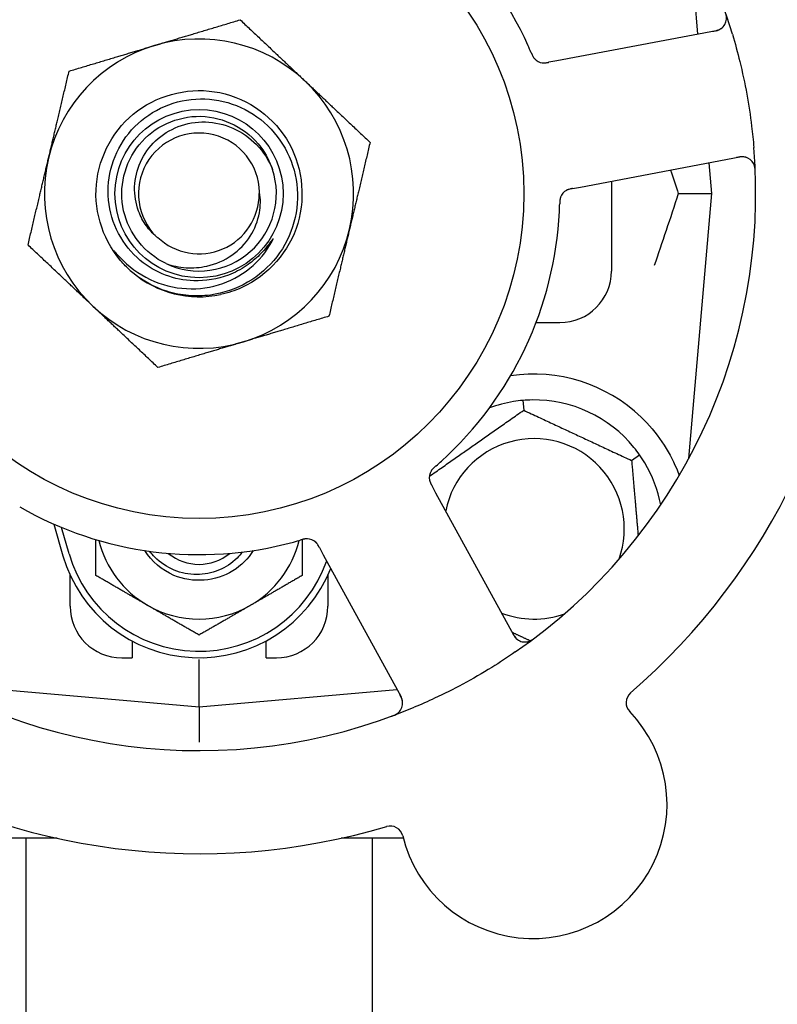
# Model space of a CAD drawing. Header units: inches. Extents: x 24 to 1128, y -69 to 748.
# Tile 31 of 256: x 121.55 to 123.39, y 223.11 to 225.5. Entities that reach past the tile are written whole.
import ezdxf

# ---------------------------------------------------------------- set-up
doc = ezdxf.new("R2010")
doc.units = ezdxf.units.IN
doc.header["$LTSCALE"] = 32
doc.header["$MEASUREMENT"] = 0
doc.layers.add('Dimension (ANSI)', color=7, linetype='Continuous', lineweight=25)
doc.layers.add('Visible (ANSI)', color=7, linetype='Continuous', lineweight=30)
doc.styles.add('Note Text (ANSI)', font='tahoma.ttf')
doc.dimstyles.new('SB Fraction-16 (ANSI)', dxfattribs={"dimscale": 32, "dimtxt": 0.125, "dimasz": 0.098425, "dimexe": 0.125, "dimexo": 0.0625, "dimgap": 0.031496, "dimtad": 0, "dimtih": 1, "dimtoh": 1, "dimdec": 4, "dimrnd": 1e-08, "dimzin": 0, "dimdsep": 46, "dimlunit": 5, "dimtxsty": 'Note Text (ANSI)', "dimcen": 0.09, "dimdle": 0.393701, "dimclrd": 256, "dimclre": 256, "dimclrt": 256, "dimadec": 0, "dimazin": 3, "dimtfac": 0.96, "dimtofl": 0, "dimtmove": 0, "dimatfit": 3, "dimfxl": 1, "dimfrac": 2, "dimtolj": 1, "dimtzin": 12, "dimlwd": -1, "dimlwe": -1, "dimarcsym": 0})

# ---------------------------------------------------------------- blocks, each defined once
blk = doc.blocks.new('*D15')
at = {"layer": 'Defpoints', "color": 0, "transparency": 16777216}
for p in [(157.2904, 468.9837), (65.9568, 162.272), (120.1654, 162.272)]:
    blk.add_point(p, dxfattribs=at)
at = {"layer": 'Dimension (ANSI)', "transparency": 16777216}
for p, q in [((155.2904, 468.9837), (61.9568, 468.9837)), ((65.9568, 465.8341), (65.9568, 331.6609)), ((65.9568, 165.4216), (65.9568, 324.5948)), ((118.1654, 162.272), (61.9568, 162.272))]:
    blk.add_line(p, q, dxfattribs=at)
for points in [[(65.4319, 465.8341), (66.4817, 465.8341), (65.9568, 468.9837)], [(65.4319, 165.4216), (66.4817, 165.4216), (65.9568, 162.272)]]:
    blk.add_solid(points, dxfattribs=at)
at = {"layer": 'Dimension (ANSI)', "transparency": 16777216, "insert": (53.754, 330.653), "char_height": 4, "attachment_point": 1, "style": 'Note Text (ANSI)'}
blk.add_mtext('\\A1;306 11/16', dxfattribs=at)

msp = doc.modelspace()

# ---------------------------------------------------------------- linework, layer by layer
at = {"layer": 'Visible (ANSI)'}
for p, q in [((123.19602, 225.46495), (123.17369, 225.72019)), ((123.24003, 225.47325), (122.85383, 225.4004)), ((122.85383, 225.4004), (122.83428, 225.39671)), ((122.91158, 225.0943), (123.29778, 225.16715)), ((123.22986, 225.0782), (123.22331, 225.1531)), ((122.98611, 225.10836), (122.98611, 224.8907)), ((122.89206, 225.09061), (122.91158, 225.0943)), ((123.14839, 225.0782), (123.22986, 225.0782)), ((123.17369, 224.43622), (123.22986, 225.0782)), ((122.8034, 224.7657), (122.86111, 224.7657)), ((122.77137, 224.57701), (122.77345, 224.55328)), ((123.03508, 224.43128), (123.05459, 224.44494)), ((122.56068, 224.35251), (122.55113, 224.36997)), ((122.74931, 224.00773), (122.56068, 224.35251)), ((121.63378, 224.27727), (121.65611, 224.2007)), ((121.67111, 224.20508), (121.65236, 224.26935)), ((122.27787, 224.22043), (122.2874, 224.203)), ((122.2874, 224.203), (122.47604, 223.85822)), ((121.67361, 224.0782), (121.67361, 224.15375)), ((122.29861, 224.15375), (122.29861, 224.0782)), ((121.82361, 223.99404), (121.82361, 223.9532)), ((122.14861, 223.9532), (122.14861, 223.99404)), ((121.79861, 223.9532), (121.82361, 223.9532)), ((121.98611, 223.83445), (121.98611, 223.94903)), ((122.14861, 223.9532), (122.17361, 223.9532)), ((121.34412, 223.89062), (121.98611, 223.83445)), ((121.98611, 223.83445), (122.46606, 223.87644)), ((121.98611, 223.83445), (121.98611, 223.74846)), ((121.64173, 223.5157), (121.37861, 223.5157)), ((121.56611, 223.5157), (121.56611, 221.1642)), ((122.48159, 223.5157), (122.33048, 223.5157)), ((122.40611, 223.5157), (122.40611, 221.1642))]:
    msp.add_line(p, q, dxfattribs=at)
for radius in [0.7875, 0.20385]:
    msp.add_circle((121.98611, 225.0782), radius, dxfattribs=at)
for centre, radius, start, end in [((121.98611, 225.0782), 1.35, 16.62287, 76.74397), ((121.98611, 225.0782), 0.875, 24.19111, 69.17573), ((123.23424, 225.50396), 0.03125, 280.68342, 18.83549), ((121.98611, 225.0782), 0.375, 46.68342, 106.68342), ((121.98611, 225.0782), 0.375, 106.68342, 166.68342), ((122.82282, 225.42635), 0.03125, 221.46904, 263.46837), ((121.98611, 225.0782), 0.375, 346.68342, 46.68342), ((121.98611, 225.0782), 0.14696, 1.25861, 225.29572), ((121.98611, 225.0782), 1.35, 304.62287, 4.74397), ((121.98611, 225.0782), 0.375, 166.68342, 226.68342), ((123.30357, 225.13645), 0.03125, 2.53135, 100.68342), ((121.98611, 225.0782), 0.1875, 244.71096, 18.15663), ((122.89215, 225.05883), 0.03125, 118.67765, 160.13682), ((121.98611, 225.0782), 0.14583, 226.55117, 0.00317), ((121.98611, 225.0782), 0.875, 312.19111, 357.17573), ((121.98611, 225.0782), 1.6, 310.81714, 358.5497), ((121.98611, 225.0782), 0.375, 286.68342, 346.68342), ((121.98611, 225.0782), 0.25, 226.19222, 229.96044), ((122.86111, 224.8907), 0.125, 270, 0), ((121.98611, 225.0782), 0.25, 229.96044, 282.10596), ((121.98611, 225.0782), 0.375, 226.68342, 286.68342), ((122.79861, 224.2657), 0.375, 46.24547, 98.78707), ((122.79861, 224.2657), 0.3125, 99.15807, 110.27972), ((122.79861, 224.2657), 0.3125, 39.15807, 90.84193), ((122.79861, 224.2657), 0.21875, 340.34111, 168.47873), ((122.79861, 224.2657), 0.3125, 10.71622, 30.84193), ((122.57577, 224.39003), 0.03125, 149.46904, 191.46837), ((121.98611, 225.0782), 0.875, 240.19111, 285.17573), ((121.98611, 224.29695), 0.25, 193.73904, 240), ((121.98611, 224.29695), 0.25, 300, 346.26096), ((122.24767, 224.21052), 0.03125, 46.67765, 88.13682), ((121.98611, 224.29695), 0.34375, 196.2602, 338.3076), ((121.98611, 224.29695), 0.32812, 196.2602, 340.60541), ((121.98611, 224.29695), 0.11727, 230.56429, 309.43571), ((121.98611, 224.29695), 0.25, 240, 300), ((121.79861, 224.0782), 0.125, 180, 270), ((122.17361, 224.0782), 0.125, 270, 0), ((122.79861, 224.2657), 0.21875, 248.88811, 289.65889), ((122.77672, 224.02273), 0.03125, 208.68342, 306.83549), ((121.98611, 225.0782), 1.35, 232.62287, 292.74397), ((123.05318, 223.84437), 0.03125, 130.85452, 223.80207), ((122.44862, 223.84322), 0.03125, 290.53135, 28.68342), ((122.79606, 223.59778), 0.325, 193.56477, 43.80207), ((121.98611, 225.0782), 1.6, 238.81714, 286.5497), ((122.44974, 223.51423), 0.03125, 13.56477, 106.51231)]:
    msp.add_arc(centre, radius, start, end, dxfattribs=at)
for points, weights in [([(121.87845, 225.43742), (121.9747, 225.46626), (122.08585, 225.49957)], [1, 1.0379548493, 1]), ([(122.08585, 225.49957), (122.17026, 225.41997), (122.24337, 225.35104)], [1, 1.0379548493, 1]), ([(121.67106, 225.37526), (121.7822, 225.40857), (121.87845, 225.43742)], [1, 1.0379548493, 1]), ([(121.62119, 225.16458), (121.64434, 225.26235), (121.67106, 225.37526)], [1, 1.0379548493, 1]), ([(122.24337, 225.35104), (122.31648, 225.28211), (122.40089, 225.20251)], [1, 1.0379548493, 1]), ([(122.40089, 225.20251), (122.37417, 225.08961), (122.35103, 224.99183)], [1, 1.0379548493, 1]), ([(121.57132, 224.95389), (121.59805, 225.0668), (121.62119, 225.16458)], [1, 1.0379548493, 1]), ([(122.35103, 224.99183), (122.32788, 224.89405), (122.30116, 224.78114)], [1, 1.0379548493, 1]), ([(121.72885, 224.80536), (121.65574, 224.87429), (121.57132, 224.95389)], [1, 1.0379548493, 1]), ([(121.88637, 224.65683), (121.80196, 224.73643), (121.72885, 224.80536)], [1, 1.0379548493, 1]), ([(122.30116, 224.78114), (122.19002, 224.74783), (122.09376, 224.71899)], [1, 1.0379548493, 1]), ([(122.09376, 224.71899), (121.99751, 224.69014), (121.88637, 224.65683)], [1, 1.0379548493, 1]), ([(122.54467, 224.39309), (122.65815, 224.47254), (122.77345, 224.55328)], [1.05318140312, 1.20116354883, 1.04422863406]), ([(122.77345, 224.55328), (122.90426, 224.49228), (123.03508, 224.43128)], [1.04422863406, 1.20577136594, 1.04422863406]), ([(123.03508, 224.43128), (123.0436, 224.33389), (123.05107, 224.24852)], [1.04422863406, 1.14843950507, 1.11819795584]), ([(121.73611, 224.15261), (121.73611, 224.19872), (121.73611, 224.23968)], [1, 1.02228011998, 1.01840264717]), ([(122.23611, 224.23965), (122.23611, 224.1987), (122.23611, 224.15261)], [1.01840499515, 1.02227336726, 1]), ([(121.86111, 224.08044), (121.8031, 224.11394), (121.73611, 224.15261)], [1, 1.0379548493, 1]), ([(122.23611, 224.15261), (122.16912, 224.11394), (122.11111, 224.08044)], [1, 1.0379548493, 1]), ([(121.98611, 224.00828), (121.91912, 224.04695), (121.86111, 224.08044)], [1, 1.0379548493, 1]), ([(122.11111, 224.08044), (122.0531, 224.04695), (121.98611, 224.00828)], [1, 1.0379548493, 1]), ([(122.78913, 223.99428), (122.76672, 224.00473), (122.74555, 224.0146)], [1.07843603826, 1.09878333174, 1.1102393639])]:
    msp.add_rational_spline(points, weights, degree=2, dxfattribs=at)
for points, knots in [([(123.23206, 225.47175), (123.23299, 225.47193), (123.23392, 225.4721), (123.23754, 225.47282), (123.24019, 225.47343), (123.24456, 225.47473), (123.24638, 225.47541), (123.24929, 225.47673), (123.25056, 225.47742), (123.25249, 225.47864), (123.25319, 225.47913), (123.2539, 225.47968), (123.25405, 225.4798), (123.25418, 225.4799)], [0, 0, 0, 0, 0.007248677, 0.007248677, 0.028564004, 0.028564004, 0.047482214, 0.047482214, 0.065361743, 0.065361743, 0.076705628, 0.076705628, 0.079955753, 0.079955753, 0.079955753, 0.079955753]), ([(123.27969, 225.4644), (123.28625, 225.44243), (123.29221, 225.42043), (123.30394, 225.37236), (123.30957, 225.34594), (123.31911, 225.29336), (123.32302, 225.26753), (123.32827, 225.22445), (123.33004, 225.20719), (123.33148, 225.18985)], [-0.73118965, -0.73118965, -0.73118965, -0.73118965, -0.55244576, -0.55244576, -0.34137939, -0.34137939, -0.13566771, -0.13566771, 0, 0, 0, 0]), ([(122.79167, 225.4198), (122.79149, 225.42024), (122.79129, 225.42071), (122.79107, 225.42122), (122.78915, 225.42572), (122.78647, 225.43185), (122.78427, 225.43676)], [0.48080563, 0.48080563, 0.48080563, 0.48080563, 0.5329828, 0.5329828, 0.5329828, 1, 1, 1, 1]), ([(122.79169, 225.41977), (122.7918, 225.41949), (122.79192, 225.41922), (122.79224, 225.41847), (122.79244, 225.418), (122.79307, 225.41655), (122.79352, 225.41555), (122.79449, 225.41349), (122.79502, 225.41241), (122.79614, 225.41033), (122.79672, 225.40937), (122.79792, 225.40752), (122.79853, 225.40672), (122.79932, 225.40576), (122.79954, 225.4055), (122.79971, 225.40531)], [0.001596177, 0.001596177, 0.001596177, 0.001596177, 0.00393777, 0.00393777, 0.007842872, 0.007842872, 0.016055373, 0.016055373, 0.025513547, 0.025513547, 0.037191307, 0.037191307, 0.054193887, 0.054193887, 0.06155888, 0.06155888, 0.06155888, 0.06155888]), ([(122.79169, 225.41977), (122.7919, 225.41927), (122.79211, 225.41876), (122.79254, 225.41776), (122.79275, 225.41726), (122.79348, 225.4156), (122.79401, 225.41443), (122.79491, 225.41257), (122.7953, 225.41181), (122.79623, 225.41011), (122.79676, 225.40924), (122.79775, 225.40774), (122.79823, 225.40708), (122.79903, 225.40608), (122.79938, 225.40567), (122.7996, 225.40543), (122.79962, 225.4054), (122.79963, 225.40539), (122.79963, 225.40539), (122.79963, 225.40539)], [0, 0, 0, 0, 0.004180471, 0.004180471, 0.008305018, 0.008305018, 0.018114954, 0.018114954, 0.025612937, 0.025612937, 0.036850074, 0.036850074, 0.047489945, 0.047489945, 0.056089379, 0.056089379, 0.058286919, 0.058286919, 0.058652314, 0.058652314, 0.058652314, 0.058652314]), ([(122.818, 225.39547), (122.81809, 225.39546), (122.81819, 225.39544), (122.81849, 225.3954), (122.81871, 225.39538), (122.81971, 225.39527), (122.82065, 225.3952), (122.82291, 225.39517), (122.82434, 225.39523), (122.82725, 225.39552), (122.82875, 225.39573), (122.8309, 225.39609), (122.83157, 225.39621), (122.83258, 225.39639), (122.83292, 225.39645), (122.83359, 225.39658), (122.83391, 225.39664), (122.83424, 225.3967)], [0.038929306, 0.038929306, 0.038929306, 0.038929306, 0.040726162, 0.040726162, 0.043941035, 0.043941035, 0.054249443, 0.054249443, 0.066768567, 0.066768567, 0.078206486, 0.078206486, 0.083402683, 0.083402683, 0.086046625, 0.086046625, 0.088630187, 0.088630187, 0.088630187, 0.088630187]), ([(122.8188, 225.39535), (122.8188, 225.39535), (122.81881, 225.39535), (122.81888, 225.39535), (122.8191, 225.39532), (122.81978, 225.39524), (122.82032, 225.3952), (122.82154, 225.39514), (122.82221, 225.39513), (122.82306, 225.39514), (122.82328, 225.39515), (122.82487, 225.39522), (122.82669, 225.3954), (122.8296, 225.39586), (122.83047, 225.396), (122.83182, 225.39625), (122.83229, 225.39634), (122.83325, 225.39651), (122.83375, 225.39661), (122.83424, 225.3967)], [0.028019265, 0.028019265, 0.028019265, 0.028019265, 0.028672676, 0.028672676, 0.033062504, 0.033062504, 0.040781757, 0.040781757, 0.051074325, 0.051074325, 0.054504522, 0.054504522, 0.075062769, 0.075062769, 0.083066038, 0.083066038, 0.087153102, 0.087153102, 0.091266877, 0.091266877, 0.091266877, 0.091266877]), ([(121.81305, 224.89778), (121.76239, 224.94638), (121.73373, 225.01709), (121.73627, 225.08725), (121.73881, 225.15738), (121.77249, 225.22582), (121.8265, 225.27062), (121.8805, 225.31541), (121.95396, 225.33586), (122.02333, 225.32541), (122.09432, 225.31473), (122.15981, 225.2718), (122.19794, 225.21097), (122.23567, 225.15077), (122.24598, 225.07409), (122.22547, 225.00606), (122.20499, 224.93811), (122.15413, 224.87994), (122.08951, 224.85059), (122.07319, 224.84317), (122.05606, 224.83763), (122.03853, 224.83395)], [5.2445607, 5.2445607, 5.2445607, 5.2445607, 6.086966, 6.086966, 6.086966, 6.9291128, 6.9291128, 6.9291128, 7.7710085, 7.7710085, 7.7710085, 8.6324711, 8.6324711, 8.6324711, 9.4850832, 9.4850832, 9.4850832, 10.3367446, 10.3367446, 10.3367446, 10.5518672, 10.5518672, 10.5518672, 10.5518672]), ([(121.97332, 224.86696), (121.94984, 224.86774), (121.92665, 224.87242), (121.88253, 224.88922), (121.86194, 224.90129), (121.82206, 224.93453), (121.80415, 224.95667), (121.77765, 225.0068), (121.7694, 225.03436), (121.76386, 225.09139), (121.76673, 225.12032), (121.78344, 225.17574), (121.79722, 225.20168), (121.83409, 225.24706), (121.85692, 225.26601), (121.90879, 225.29427), (121.93738, 225.30322), (121.99668, 225.30974), (122.02683, 225.30713), (122.08473, 225.29047), (122.11189, 225.27647), (122.15959, 225.23871), (122.1796, 225.21522), (122.20967, 225.16165), (122.21935, 225.13204), (122.2269, 225.07049), (122.22459, 225.03912), (122.20804, 224.97874), (122.19386, 224.95033), (122.15526, 224.90029), (122.13113, 224.8792), (122.0759, 224.84727), (122.04529, 224.83683), (122.01353, 224.83253)], [-3.5801326, -3.5801326, -3.5801326, -3.5801326, -3.4004535, -3.4004535, -3.2191752, -3.2191752, -3.0035583, -3.0035583, -2.7857358, -2.7857358, -2.5657084, -2.5657084, -2.3434763, -2.3434763, -2.1190401, -2.1190401, -1.8924003, -1.8924003, -1.6635571, -1.6635571, -1.4325112, -1.4325112, -1.1992628, -1.1992628, -0.9638125, -0.9638125, -0.7261606, -0.7261606, -0.4863077, -0.4863077, -0.244254, -0.244254, 0, 0, 0, 0]), ([(121.90601, 224.90867), (121.85472, 224.9329), (121.81569, 224.98161), (121.8032, 225.03694), (121.79072, 225.09227), (121.80507, 225.15302), (121.84098, 225.19692), (121.87682, 225.24073), (121.93336, 225.26682), (121.98995, 225.26566), (122.04664, 225.2645), (122.10216, 225.23601), (122.13616, 225.19063), (122.14838, 225.17432), (122.15773, 225.15595), (122.164, 225.13657)], [5.153766, 5.153766, 5.153766, 5.153766, 6.061332, 6.061332, 6.061332, 6.968806, 6.968806, 6.968806, 7.8744508, 7.8744508, 7.8744508, 8.7817425, 8.7817425, 8.7817425, 9.107885, 9.107885, 9.107885, 9.107885]), ([(121.88273, 224.97375), (121.87355, 224.98155), (121.86536, 224.99046), (121.85052, 225.01113), (121.84421, 225.02302), (121.8325, 225.05445), (121.82929, 225.07454), (121.83068, 225.1154), (121.83548, 225.13576), (121.85277, 225.17405), (121.86529, 225.19152), (121.89667, 225.22113), (121.91538, 225.23283), (121.95672, 225.24868), (121.97904, 225.25249), (122.02444, 225.2514), (122.04709, 225.24631), (122.08971, 225.22758), (122.10918, 225.21393), (122.14226, 225.17958), (122.1554, 225.15907), (122.16427, 225.13663)], [-1.5503297, -1.5503297, -1.5503297, -1.5503297, -1.4577971, -1.4577971, -1.3550285, -1.3550285, -1.200467, -1.200467, -1.0416694, -1.0416694, -0.8786368, -0.8786368, -0.7113708, -0.7113708, -0.5398726, -0.5398726, -0.3641439, -0.3641439, -0.1841858, -0.1841858, 0, 0, 0, 0]), ([(123.31329, 225.16615), (123.313, 225.16623), (123.31265, 225.16634), (123.31092, 225.16679), (123.30919, 225.16712), (123.30604, 225.16741), (123.30452, 225.16745), (123.30065, 225.16731), (123.29821, 225.16707), (123.29469, 225.16653), (123.29366, 225.16636), (123.29168, 225.166), (123.29074, 225.16582), (123.2898, 225.16565)], [0.058736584, 0.058736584, 0.058736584, 0.058736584, 0.064782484, 0.064782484, 0.086145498, 0.086145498, 0.103238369, 0.103238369, 0.123434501, 0.123434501, 0.131598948, 0.131598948, 0.13893919, 0.13893919, 0.13893919, 0.13893919]), ([(123.33509, 225.13076), (123.33506, 225.13139), (123.33504, 225.13201), (123.33496, 225.13369), (123.3349, 225.13476), (123.33474, 225.13675), (123.33465, 225.13767), (123.33438, 225.14002), (123.33415, 225.14148), (123.33366, 225.14398), (123.3334, 225.14508), (123.33287, 225.14694), (123.33261, 225.14772), (123.33203, 225.14928), (123.33171, 225.15001), (123.33131, 225.15082), (123.33123, 225.15099), (123.33115, 225.15113)], [0, 0, 0, 0, 0.005149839, 0.005149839, 0.013554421, 0.013554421, 0.020527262, 0.020527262, 0.031641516, 0.031641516, 0.041623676, 0.041623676, 0.051235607, 0.051235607, 0.06373445, 0.06373445, 0.067355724, 0.067355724, 0.067355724, 0.067355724]), ([(121.90601, 224.90867), (121.92174, 224.90319), (121.93812, 224.89984), (121.97151, 224.89769), (121.98834, 224.89896), (122.02668, 224.90745), (122.04749, 224.91649), (122.08351, 224.94163), (122.09859, 224.95719), (122.1212, 224.9925), (122.12883, 225.01169), (122.1354, 225.04824), (122.13563, 225.06501), (122.13303, 225.08143)], [-0.89666376, -0.89666376, -0.89666376, -0.89666376, -0.7697294, -0.7697294, -0.64162523, -0.64162523, -0.47009117, -0.47009117, -0.30597672, -0.30597672, -0.14928046, -0.14928046, -0.02134877, -0.02134877, -0.02134877, -0.02134877]), ([(122.89201, 225.0906), (122.89172, 225.09055), (122.89143, 225.09049), (122.88982, 225.09019), (122.88847, 225.08993), (122.88566, 225.08931), (122.88419, 225.08893), (122.88161, 225.08815), (122.88045, 225.08773), (122.87836, 225.08686), (122.87739, 225.08636), (122.87658, 225.08592), (122.87647, 225.08586), (122.87636, 225.0858)], [0, 0, 0, 0, 0.002309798, 0.002309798, 0.012623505, 0.012623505, 0.02433842, 0.02433842, 0.035397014, 0.035397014, 0.047442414, 0.047442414, 0.049661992, 0.049661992, 0.049661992, 0.049661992]), ([(122.89205, 225.09061), (122.89153, 225.09051), (122.89101, 225.09042), (122.89, 225.09022), (122.8895, 225.09013), (122.88838, 225.08991), (122.88777, 225.08978), (122.88559, 225.08932), (122.8842, 225.08897), (122.88206, 225.08835), (122.88113, 225.08803), (122.87949, 225.08738), (122.87879, 225.08707), (122.87765, 225.08651), (122.87715, 225.08624), (122.87686, 225.08609), (122.87682, 225.08606), (122.87682, 225.08606), (122.87682, 225.08606), (122.87682, 225.08606)], [0, 0, 0, 0, 0.004355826, 0.004355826, 0.008687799, 0.008687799, 0.014307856, 0.014307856, 0.029588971, 0.029588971, 0.043844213, 0.043844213, 0.054171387, 0.054171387, 0.06195455, 0.06195455, 0.063871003, 0.063871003, 0.063878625, 0.063878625, 0.063878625, 0.063878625]), ([(122.86303, 225.07016), (122.86294, 225.06994), (122.86284, 225.06965), (122.86256, 225.06882), (122.86237, 225.06821), (122.86203, 225.06691), (122.86188, 225.06622), (122.86162, 225.06483), (122.8615, 225.06415), (122.86128, 225.06249), (122.86117, 225.06146), (122.86105, 225.05994), (122.86101, 225.05949), (122.86091, 225.05783), (122.86086, 225.05658), (122.8608, 225.05497), (122.86079, 225.05457), (122.86077, 225.05399), (122.86077, 225.05381), (122.86076, 225.05364)], [0.044252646, 0.044252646, 0.044252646, 0.044252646, 0.05067159, 0.05067159, 0.061250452, 0.061250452, 0.07105005, 0.07105005, 0.078610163, 0.078610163, 0.087196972, 0.087196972, 0.090753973, 0.090753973, 0.100050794, 0.100050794, 0.103147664, 0.103147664, 0.104517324, 0.104517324, 0.104517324, 0.104517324]), ([(122.86289, 225.06981), (122.86289, 225.06981), (122.86288, 225.06978), (122.86283, 225.06965), (122.86278, 225.06952), (122.86264, 225.06909), (122.86252, 225.06875), (122.86217, 225.06757), (122.86193, 225.06666), (122.86155, 225.0647), (122.86139, 225.06366), (122.86111, 225.06123), (122.861, 225.05978), (122.86086, 225.05696), (122.86082, 225.05557), (122.86077, 225.05402), (122.86077, 225.05383), (122.86076, 225.05364)], [0.030853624, 0.030853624, 0.030853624, 0.030853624, 0.032941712, 0.032941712, 0.036385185, 0.036385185, 0.042347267, 0.042347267, 0.055267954, 0.055267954, 0.065838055, 0.065838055, 0.077516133, 0.077516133, 0.087897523, 0.087897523, 0.089364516, 0.089364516, 0.089364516, 0.089364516]), ([(122.16253, 224.96133), (122.16333, 224.9628), (122.16419, 224.96446), (122.16516, 224.96657), (122.16558, 224.96755), (122.16582, 224.96836), (122.16586, 224.96852), (122.16587, 224.9687), (122.16587, 224.96875), (122.16586, 224.96882), (122.16586, 224.96884), (122.16584, 224.96887), (122.16583, 224.96888), (122.1658, 224.9689), (122.16579, 224.9689), (122.16574, 224.9689), (122.16572, 224.96889), (122.16564, 224.96886), (122.16559, 224.96883), (122.1654, 224.96869), (122.16522, 224.9685), (122.16436, 224.96754), (122.1634, 224.96626), (122.15766, 224.95847), (122.14817, 224.94479), (122.13297, 224.92976)], [-0.32002064, -0.32002064, -0.32002064, -0.32002064, -0.25037654, -0.25037654, -0.22022079, -0.22022079, -0.21319305, -0.21319305, -0.21059304, -0.21059304, -0.20923641, -0.20923641, -0.20821255, -0.20821255, -0.20712521, -0.20712521, -0.2055378, -0.2055378, -0.20262718, -0.20262718, -0.19315319, -0.19315319, -0.1629071, -0.1629071, 0, 0, 0, 0]), ([(121.81305, 224.89778), (121.80521, 224.90533), (121.79785, 224.91347), (121.78584, 224.92903), (121.78215, 224.93478), (121.78032, 224.93816), (121.78, 224.93879), (121.77979, 224.93935), (121.77975, 224.93947), (121.77973, 224.93961), (121.77973, 224.93965), (121.77973, 224.9397), (121.77974, 224.93972), (121.77975, 224.93975), (121.77976, 224.93976), (121.77978, 224.93977), (121.77979, 224.93978), (121.77983, 224.93978), (121.77985, 224.93977), (121.77992, 224.93975), (121.77998, 224.93972), (121.78083, 224.93915), (121.78316, 224.93636), (121.7863, 224.93266)], [-0.28928031, -0.28928031, -0.28928031, -0.28928031, -0.16787143, -0.16787143, -0.06646306, -0.06646306, -0.04917499, -0.04917499, -0.04476579, -0.04476579, -0.04306859, -0.04306859, -0.04215282, -0.04215282, -0.04143605, -0.04143605, -0.040655, -0.040655, -0.03948059, -0.03948059, -0.0370912, -0.0370912, 0, 0, 0, 0]), ([(121.7863, 224.93266), (121.80613, 224.90931), (121.83013, 224.88987), (121.88434, 224.86096), (121.91408, 224.85184), (121.97449, 224.84582), (122.00453, 224.84862), (122.0609, 224.86552), (122.08677, 224.87911), (122.131, 224.91502), (122.14915, 224.93672), (122.16253, 224.96133)], [-1.1317323, -1.1317323, -1.1317323, -1.1317323, -0.8984595, -0.8984595, -0.6634575, -0.6634575, -0.435379, -0.435379, -0.2142259, -0.2142259, 0, 0, 0, 0]), ([(122.13297, 224.92976), (122.12305, 224.91995), (122.11229, 224.91113), (122.08711, 224.89426), (122.07253, 224.88672), (122.03045, 224.87074), (122.00196, 224.86602), (121.97332, 224.86696)], [-0.44935864, -0.44935864, -0.44935864, -0.44935864, -0.34320731, -0.34320731, -0.21838639, -0.21838639, 0, 0, 0, 0]), ([(122.01353, 224.83253), (121.99608, 224.83016), (121.97841, 224.82972), (121.94302, 224.83267), (121.9254, 224.83612), (121.87792, 224.851), (121.84963, 224.86641), (121.82528, 224.8868)], [-0.51193076, -0.51193076, -0.51193076, -0.51193076, -0.37804019, -0.37804019, -0.24204071, -0.24204071, 0, 0, 0, 0]), ([(123.05795, 224.53657), (123.07657, 224.51873), (123.094, 224.49815), (123.12326, 224.45521), (123.13502, 224.43283), (123.146, 224.40706), (123.14833, 224.40109), (123.1505, 224.39512)], [0.51551539, 0.51551539, 0.51551539, 0.51551539, 0.71204276, 0.71204276, 0.91166133, 0.91166133, 0.96773016, 0.96773016, 0.96773016, 0.96773016]), ([(122.5599, 224.4176), (122.55967, 224.4174), (122.55944, 224.41721), (122.55883, 224.41668), (122.55845, 224.41634), (122.55726, 224.41529), (122.55645, 224.41456), (122.55479, 224.413), (122.55393, 224.41216), (122.5523, 224.41045), (122.55156, 224.4096), (122.55017, 224.40788), (122.5496, 224.40706), (122.54893, 224.40602), (122.54875, 224.40572), (122.54862, 224.4055)], [0.001596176, 0.001596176, 0.001596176, 0.001596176, 0.003937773, 0.003937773, 0.007842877, 0.007842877, 0.016055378, 0.016055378, 0.025513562, 0.025513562, 0.037191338, 0.037191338, 0.0541939, 0.0541939, 0.061558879, 0.061558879, 0.061558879, 0.061558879]), ([(122.5599, 224.4176), (122.55948, 224.41724), (122.55907, 224.41688), (122.55825, 224.41617), (122.55784, 224.41581), (122.55648, 224.4146), (122.55554, 224.41375), (122.55405, 224.41231), (122.55344, 224.4117), (122.55211, 224.41029), (122.55145, 224.40952), (122.55033, 224.40811), (122.54986, 224.40745), (122.54915, 224.40638), (122.54887, 224.40592), (122.54871, 224.40565), (122.54868, 224.40561), (122.54868, 224.4056), (122.54868, 224.4056), (122.54868, 224.4056)], [0, 0, 0, 0, 0.004180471, 0.004180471, 0.008305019, 0.008305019, 0.018114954, 0.018114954, 0.025612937, 0.025612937, 0.036850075, 0.036850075, 0.047489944, 0.047489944, 0.05608938, 0.05608938, 0.05828692, 0.05828692, 0.058652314, 0.058652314, 0.058652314, 0.058652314]), ([(122.55992, 224.41763), (122.56029, 224.41794), (122.56067, 224.41827), (122.56108, 224.41863), (122.56478, 224.42185), (122.56978, 224.42629), (122.57376, 224.42991)], [0.48080563, 0.48080563, 0.48080563, 0.48080563, 0.5329828, 0.5329828, 0.5329828, 1, 1, 1, 1]), ([(122.54492, 224.38507), (122.54493, 224.38498), (122.54495, 224.38488), (122.54501, 224.38458), (122.54505, 224.38436), (122.54526, 224.38338), (122.54548, 224.38247), (122.54615, 224.3803), (122.54665, 224.37896), (122.54782, 224.37628), (122.54848, 224.37493), (122.54949, 224.37299), (122.54981, 224.37239), (122.5503, 224.37148), (122.55046, 224.37118), (122.55079, 224.37059), (122.55095, 224.3703), (122.55111, 224.37)], [0.038929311, 0.038929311, 0.038929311, 0.038929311, 0.040726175, 0.040726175, 0.043941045, 0.043941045, 0.054249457, 0.054249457, 0.066768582, 0.066768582, 0.078206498, 0.078206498, 0.083402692, 0.083402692, 0.086046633, 0.086046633, 0.088630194, 0.088630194, 0.088630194, 0.088630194]), ([(122.54506, 224.38427), (122.54506, 224.38427), (122.54506, 224.38427), (122.54507, 224.3842), (122.54511, 224.38397), (122.54525, 224.3833), (122.54538, 224.38277), (122.54569, 224.38159), (122.54589, 224.38096), (122.54617, 224.38015), (122.54625, 224.37995), (122.5468, 224.37845), (122.54754, 224.37678), (122.54887, 224.37415), (122.54928, 224.37338), (122.54993, 224.37216), (122.55016, 224.37174), (122.55062, 224.37089), (122.55087, 224.37044), (122.55111, 224.37)], [0.028019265, 0.028019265, 0.028019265, 0.028019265, 0.028672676, 0.028672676, 0.033062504, 0.033062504, 0.040781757, 0.040781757, 0.051074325, 0.051074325, 0.054504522, 0.054504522, 0.07506277, 0.07506277, 0.083066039, 0.083066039, 0.087153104, 0.087153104, 0.091266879, 0.091266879, 0.091266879, 0.091266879]), ([(122.24906, 224.24174), (122.24906, 224.24174), (122.24903, 224.24174), (122.2489, 224.24174), (122.24876, 224.24175), (122.24831, 224.24176), (122.24794, 224.24176), (122.24671, 224.24174), (122.24578, 224.24168), (122.24379, 224.24143), (122.24276, 224.24127), (122.24036, 224.24078), (122.23895, 224.24044), (122.23622, 224.2397), (122.23489, 224.23931), (122.2334, 224.23887), (122.23322, 224.23882), (122.23303, 224.23876)], [0.030853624, 0.030853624, 0.030853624, 0.030853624, 0.032941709, 0.032941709, 0.03638518, 0.03638518, 0.042347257, 0.042347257, 0.055267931, 0.055267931, 0.065838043, 0.065838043, 0.077516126, 0.077516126, 0.087897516, 0.087897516, 0.089364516, 0.089364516, 0.089364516, 0.089364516]), ([(122.24944, 224.24172), (122.24921, 224.24173), (122.24891, 224.24174), (122.24802, 224.24175), (122.24739, 224.24173), (122.24604, 224.24166), (122.24534, 224.24159), (122.24394, 224.24141), (122.24326, 224.24131), (122.24161, 224.24101), (122.2406, 224.2408), (122.23911, 224.24044), (122.23867, 224.24033), (122.23706, 224.23992), (122.23586, 224.23959), (122.23431, 224.23914), (122.23392, 224.23903), (122.23337, 224.23886), (122.2332, 224.23881), (122.23303, 224.23876)], [0.044252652, 0.044252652, 0.044252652, 0.044252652, 0.050671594, 0.050671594, 0.061250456, 0.061250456, 0.071050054, 0.071050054, 0.078610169, 0.078610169, 0.087196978, 0.087196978, 0.090753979, 0.090753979, 0.100050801, 0.100050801, 0.10314767, 0.10314767, 0.10451733, 0.10451733, 0.10451733, 0.10451733]), ([(122.27784, 224.22047), (122.2777, 224.22073), (122.27756, 224.22099), (122.27677, 224.22243), (122.2761, 224.22363), (122.27465, 224.22611), (122.27384, 224.22739), (122.27229, 224.22961), (122.27154, 224.23057), (122.27006, 224.23229), (122.26929, 224.23307), (122.26862, 224.2337), (122.26852, 224.23379), (122.26844, 224.23387)], [0, 0, 0, 0, 0.002309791, 0.002309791, 0.012623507, 0.012623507, 0.024338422, 0.024338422, 0.035397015, 0.035397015, 0.047442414, 0.047442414, 0.049661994, 0.049661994, 0.049661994, 0.049661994]), ([(122.27786, 224.22043), (122.27761, 224.2209), (122.27735, 224.22136), (122.27686, 224.22227), (122.27661, 224.22271), (122.27606, 224.2237), (122.27575, 224.22425), (122.27463, 224.22618), (122.27388, 224.22739), (122.27262, 224.22924), (122.27204, 224.23002), (122.27091, 224.23138), (122.2704, 224.23195), (122.26951, 224.23287), (122.26911, 224.23326), (122.26886, 224.23348), (122.26883, 224.23351), (122.26883, 224.23351), (122.26883, 224.23351), (122.26883, 224.23351)], [0, 0, 0, 0, 0.004355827, 0.004355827, 0.008687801, 0.008687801, 0.014307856, 0.014307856, 0.029588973, 0.029588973, 0.043844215, 0.043844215, 0.054171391, 0.054171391, 0.061954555, 0.061954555, 0.063871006, 0.063871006, 0.063878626, 0.063878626, 0.063878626, 0.063878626]), ([(122.11773, 224.21337), (122.10519, 224.19358), (122.08837, 224.17651), (122.06844, 224.16415), (122.02619, 224.13796), (121.97114, 224.13367), (121.92534, 224.153), (121.89628, 224.16527), (121.87143, 224.18684), (121.85442, 224.21338)], [6.8488771, 6.8488771, 6.8488771, 6.8488771, 7.2990044, 7.2990044, 7.2990044, 8.2534333, 8.2534333, 8.2534333, 8.8590861, 8.8590861, 8.8590861, 8.8590861]), ([(122.09131, 224.20955), (122.0874, 224.20441), (122.08312, 224.19955), (122.06564, 224.18231), (122.05041, 224.17228), (122.0167, 224.15848), (121.99851, 224.15493), (121.96149, 224.15497), (121.94303, 224.15867), (121.90826, 224.17299), (121.89233, 224.18359), (121.87425, 224.2015), (121.86995, 224.20636), (121.86599, 224.21149)], [-1.06231766, -1.06231766, -1.06231766, -1.06231766, -1.01273267, -1.01273267, -0.87465824, -0.87465824, -0.73438222, -0.73438222, -0.59190522, -0.59190522, -0.44722789, -0.44722789, -0.39760805, -0.39760805, -0.39760805, -0.39760805]), ([(122.74542, 224.01484), (122.74587, 224.01401), (122.74633, 224.01318), (122.74812, 224.00996), (122.74952, 224.00763), (122.75211, 224.00388), (122.75332, 224.00236), (122.75547, 223.99999), (122.75652, 223.999), (122.75828, 223.99754), (122.75897, 223.99703), (122.75971, 223.99652), (122.75987, 223.99642), (122.76001, 223.99632)], [0, 0, 0, 0, 0.007248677, 0.007248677, 0.028564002, 0.028564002, 0.047482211, 0.047482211, 0.06536174, 0.06536174, 0.076705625, 0.076705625, 0.079955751, 0.079955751, 0.079955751, 0.079955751]), ([(122.78272, 223.99206), (122.783, 223.99212), (122.78335, 223.9922), (122.78452, 223.99249), (122.78541, 223.99276), (122.78738, 223.99348), (122.78854, 223.99398), (122.79051, 223.99496), (122.79113, 223.99529), (122.79266, 223.99615), (122.79361, 223.99672), (122.79558, 223.99797), (122.79662, 223.99868), (122.79822, 223.99982), (122.79882, 224.00025), (122.79999, 224.00112), (122.80055, 224.00155), (122.80112, 224.00198)], [0.051298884, 0.051298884, 0.051298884, 0.051298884, 0.057269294, 0.057269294, 0.069785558, 0.069785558, 0.083632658, 0.083632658, 0.089458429, 0.089458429, 0.097820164, 0.097820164, 0.107290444, 0.107290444, 0.113094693, 0.113094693, 0.118968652, 0.118968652, 0.118968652, 0.118968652]), ([(122.75314, 223.96727), (122.73427, 223.95425), (122.71519, 223.94178), (122.673, 223.9157), (122.64951, 223.90213), (122.60301, 223.87713), (122.58032, 223.86574), (122.54111, 223.84743), (122.52467, 223.84015), (122.50804, 223.83318)], [-0.73117437, -0.73117437, -0.73117437, -0.73117437, -0.55243049, -0.55243049, -0.34047291, -0.34047291, -0.14064238, -0.14064238, 0, 0, 0, 0]), ([(122.47987, 223.84315), (122.47987, 223.84345), (122.47985, 223.84382), (122.47975, 223.84561), (122.47953, 223.84735), (122.47883, 223.85044), (122.4784, 223.8519), (122.47708, 223.85554), (122.47609, 223.85778), (122.47449, 223.86096), (122.474, 223.86189), (122.47306, 223.86366), (122.4726, 223.8645), (122.47214, 223.86534)], [0.058736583, 0.058736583, 0.058736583, 0.058736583, 0.064782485, 0.064782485, 0.086145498, 0.086145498, 0.103238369, 0.103238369, 0.123434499, 0.123434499, 0.131598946, 0.131598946, 0.138939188, 0.138939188, 0.138939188, 0.138939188]), ([(122.45295, 223.81149), (122.45354, 223.81171), (122.45413, 223.81192), (122.4557, 223.81251), (122.4567, 223.8129), (122.45854, 223.81367), (122.45939, 223.81404), (122.46154, 223.81503), (122.46286, 223.81569), (122.46508, 223.81693), (122.46605, 223.81752), (122.46765, 223.81859), (122.46832, 223.81909), (122.46962, 223.82012), (122.47021, 223.82065), (122.47086, 223.82128), (122.471, 223.82141), (122.47111, 223.82152)], [0, 0, 0, 0, 0.005149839, 0.005149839, 0.013554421, 0.013554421, 0.020527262, 0.020527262, 0.031641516, 0.031641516, 0.041623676, 0.041623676, 0.051235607, 0.051235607, 0.06373445, 0.06373445, 0.067355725, 0.067355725, 0.067355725, 0.067355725])]:
    msp.add_open_spline(points, degree=3, knots=knots, dxfattribs=at)
for points in [[(123.12954, 225.13541), (123.13582, 225.11652), (123.14213, 225.0974), (123.14839, 225.0782)], [(122.13194, 225.07821), (122.13232, 225.07928), (122.13268, 225.08035), (122.13303, 225.08143)], [(123.14839, 225.0782), (123.12874, 225.01793), (123.10862, 224.95851), (123.09008, 224.90389)], [(122.86005, 225.03509), (122.86034, 225.04106), (122.86062, 225.0487), (122.86076, 225.05364)], [(121.88273, 224.97375), (121.88375, 224.97327), (121.88478, 224.97279), (121.88582, 224.97233)], [(122.77137, 224.57701), (122.76378, 224.57634), (122.75601, 224.57537), (122.74887, 224.57422)], [(122.79402, 224.57817), (122.78679, 224.57806), (122.77897, 224.57767), (122.77137, 224.57701)], [(123.05459, 224.44494), (123.05022, 224.45119), (123.04549, 224.45743), (123.04092, 224.46303)], [(123.06692, 224.42591), (123.06321, 224.43212), (123.05896, 224.4387), (123.05459, 224.44494)], [(122.21517, 224.23371), (122.22094, 224.23528), (122.22829, 224.23738), (122.23304, 224.23877)]]:
    msp.add_open_spline(points, degree=3, dxfattribs=at)

# ---------------------------------------------------------------- dimensions: what is measured, and where the dimension line sits
at = {"layer": 'Dimension (ANSI)'}
dim = msp.add_linear_dim(base=(65.95681, 162.27197), p1=(157.29037, 468.98367), p2=(120.16537, 162.27197), angle=270, dimstyle='SB Fraction-16 (ANSI)', override={"dimgap": 0.031496, "dimdec": 4, "dimtol": 0, "dimlim": 0, "dimtp": 0, "dimtm": 0, "dimtdec": 2, "dimatfit": 1}, dxfattribs=at)
dim.commit()
dim.dimension.update_dxf_attribs({"geometry": '*D15', "text_midpoint": (65.95681, 328.12782), "dimtype": 160})

doc.saveas('drawing.dxf')
